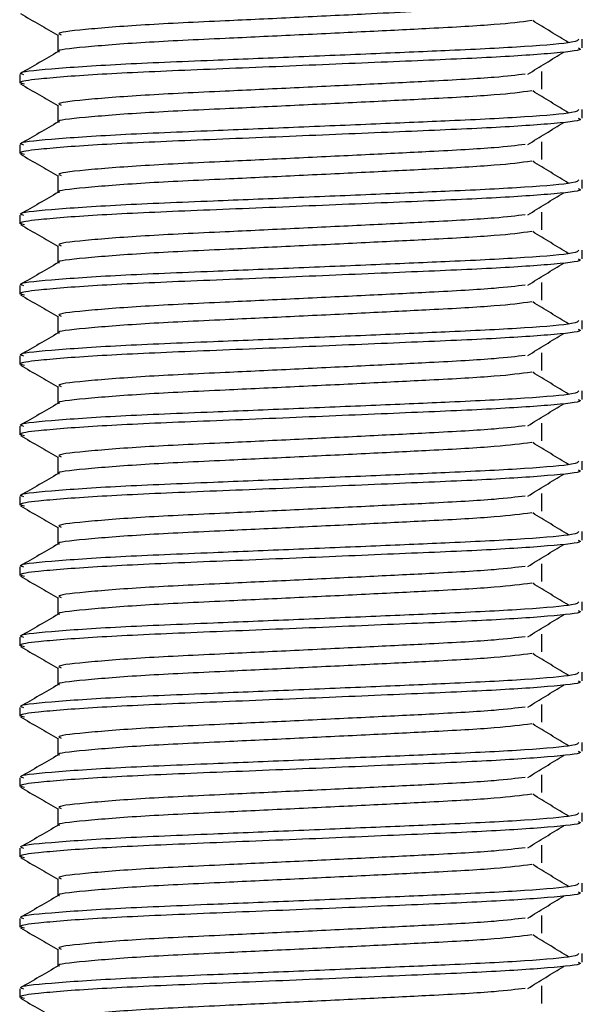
# Model space of a CAD drawing. Header units: millimetres. Extents: x 0 to 420, y 0 to 297.
# Tile 52 of 60: x 306.691 to 307.491, y 197.57 to 198.97. Entities that reach past the tile are written whole.
import ezdxf

# ---------------------------------------------------------------- set-up
doc = ezdxf.new("R2010")
doc.units = ezdxf.units.MM

msp = doc.modelspace()

# ---------------------------------------------------------------- linework, layer by layer
at = {"color": 7, "linetype": 'Continuous', "lineweight": 25}
for p, q in [((306.74478, 198.9482), (306.74478, 198.92372)), ((307.49066, 198.92937), (307.49066, 198.94185)), ((306.69066, 198.89184), (306.69066, 198.87935)), ((307.43308, 198.87097), (307.43308, 198.89597)), ((306.74478, 198.8482), (306.74478, 198.82372)), ((307.49066, 198.82937), (307.49066, 198.84185)), ((306.69066, 198.79184), (306.69066, 198.77935)), ((307.43308, 198.77097), (307.43308, 198.79597)), ((306.74478, 198.7482), (306.74478, 198.72372)), ((307.49066, 198.72937), (307.49066, 198.74185)), ((306.69066, 198.69184), (306.69066, 198.67935)), ((307.43308, 198.67097), (307.43308, 198.69597)), ((306.74478, 198.6482), (306.74478, 198.62372)), ((307.49066, 198.62937), (307.49066, 198.64185)), ((306.69066, 198.59184), (306.69066, 198.57935)), ((307.43308, 198.57097), (307.43308, 198.59597)), ((306.74478, 198.5482), (306.74478, 198.52372)), ((307.49066, 198.52937), (307.49066, 198.54185)), ((307.43308, 198.47097), (307.43308, 198.49597)), ((306.69066, 198.49184), (306.69066, 198.47935)), ((306.74478, 198.4482), (306.74478, 198.42372)), ((307.49066, 198.42937), (307.49066, 198.44185)), ((307.43308, 198.37097), (307.43308, 198.39597)), ((306.69066, 198.39184), (306.69066, 198.37935)), ((306.74478, 198.3482), (306.74478, 198.32372)), ((307.49066, 198.32937), (307.49066, 198.34185)), ((306.69066, 198.29184), (306.69066, 198.27935)), ((307.43308, 198.27097), (307.43308, 198.29597)), ((306.74478, 198.2482), (306.74478, 198.22372)), ((307.49066, 198.22937), (307.49066, 198.24185)), ((306.69066, 198.19184), (306.69066, 198.17935)), ((307.43308, 198.17097), (307.43308, 198.19597)), ((306.74478, 198.1482), (306.74478, 198.12372)), ((307.49066, 198.12937), (307.49066, 198.14185)), ((306.69066, 198.09184), (306.69066, 198.07935)), ((307.43308, 198.07097), (307.43308, 198.09597)), ((306.74478, 198.0482), (306.74478, 198.02372)), ((307.49066, 198.02937), (307.49066, 198.04185)), ((306.69066, 197.99184), (306.69066, 197.97935)), ((307.43308, 197.97097), (307.43308, 197.99597)), ((306.74478, 197.9482), (306.74478, 197.92372)), ((307.49066, 197.92937), (307.49066, 197.94185)), ((306.69066, 197.89184), (306.69066, 197.87935)), ((307.43308, 197.87097), (307.43308, 197.89597)), ((306.74478, 197.8482), (306.74478, 197.82372)), ((307.49066, 197.82937), (307.49066, 197.84185)), ((307.43308, 197.77097), (307.43308, 197.79597)), ((306.69066, 197.79184), (306.69066, 197.77935)), ((306.74478, 197.7482), (306.74478, 197.72372)), ((307.49066, 197.72937), (307.49066, 197.74185)), ((307.43308, 197.67097), (307.43308, 197.69597)), ((306.69066, 197.69184), (306.69066, 197.67935)), ((306.74478, 197.6482), (306.74478, 197.62372)), ((307.49066, 197.62937), (307.49066, 197.64185)), ((306.69066, 197.59184), (306.69066, 197.57935)), ((307.43308, 197.57097), (307.43308, 197.59597))]:
    msp.add_line(p, q, dxfattribs=at)
for points, knots in [([(306.69161, 198.97836), (306.70065, 198.97313), (306.71838, 198.96287), (306.7361, 198.95261), (306.74478, 198.94758)], [0, 0, 0, 0, 0.5102373, 1, 1, 1, 1]), ([(307.41865, 198.96826), (307.40346, 198.96632), (307.37237, 198.96234), (307.28313, 198.95741), (307.18314, 198.95249), (307.0819, 198.94756), (306.97167, 198.94236), (306.86116, 198.93726), (306.78032, 198.93055), (306.74195, 198.92647), (306.74688, 198.92434), (306.74717, 198.92422)], [0, 0, 0, 0, 0.12494928, 0.25582918, 0.3601144, 0.46718207, 0.57250713, 0.70951956, 0.8521762, 0.99135341, 1, 1, 1, 1]), ([(307.2474, 198.9807), (307.22617, 198.97964), (307.17444, 198.97705), (307.08166, 198.97255), (306.97171, 198.96736), (306.86138, 198.96226), (306.77935, 198.95555), (306.74102, 198.95111), (306.74808, 198.94861), (306.74946, 198.94812)], [0, 0, 0, 0, 0.1007343, 0.2454649, 0.3878399, 0.5730489, 0.7658875, 0.9540228, 1, 1, 1, 1]), ([(307.47124, 198.93693), (307.46274, 198.94215), (307.44573, 198.95259), (307.42868, 198.96302), (307.42016, 198.96824)], [0, 0, 0, 0, 0.50001003, 1, 1, 1, 1]), ([(307.48587, 198.94185), (307.4848, 198.94043), (307.48227, 198.9371), (307.41569, 198.9312), (307.31404, 198.92616), (307.19742, 198.92124), (307.08059, 198.91631), (306.95297, 198.91111), (306.82555, 198.90601), (306.73059, 198.8993), (306.68627, 198.89485), (306.6945, 198.89234), (306.69615, 198.89184)], [0, 0, 0, 0, 0.0884831, 0.2078733, 0.3229232, 0.4145941, 0.508708, 0.6012919, 0.7217331, 0.8471304, 0.9694726, 1, 1, 1, 1]), ([(307.48476, 198.92937), (307.48634, 198.92874), (307.49263, 198.92624), (307.44756, 198.92124), (307.35494, 198.91527), (307.22344, 198.9099), (307.07276, 198.90341), (306.92155, 198.89752), (306.79214, 198.89163), (306.71753, 198.88547), (306.68683, 198.88136), (306.69475, 198.87908), (306.69759, 198.87826)], [0, 0, 0, 0, 0.03926664, 0.15622844, 0.27180144, 0.38453008, 0.50182349, 0.62160097, 0.74094547, 0.86376393, 0.95109714, 1, 1, 1, 1]), ([(306.74567, 198.92423), (306.73663, 198.919), (306.71854, 198.90853), (306.70046, 198.89807), (306.69141, 198.89283)], [0, 0, 0, 0, 0.4999318, 1, 1, 1, 1]), ([(307.41325, 198.89225), (307.42175, 198.89747), (307.43876, 198.90791), (307.45581, 198.91835), (307.46433, 198.92357)], [0, 0, 0, 0, 0.4999887, 1, 1, 1, 1]), ([(307.40939, 198.89227), (307.39666, 198.89067), (307.36777, 198.88703), (307.28295, 198.88241), (307.18318, 198.87749), (307.0819, 198.87256), (306.97162, 198.86736), (306.86141, 198.86226), (306.77934, 198.85555), (306.74102, 198.85111), (306.74808, 198.84861), (306.74946, 198.84812)], [0, 0, 0, 0, 0.1028652, 0.233268, 0.3371731, 0.4438505, 0.5487917, 0.6853047, 0.8274414, 0.9661113, 1, 1, 1, 1]), ([(306.69161, 198.87836), (306.70065, 198.87313), (306.71838, 198.86287), (306.7361, 198.85261), (306.74478, 198.84758)], [0, 0, 0, 0, 0.5102373, 1, 1, 1, 1]), ([(307.41865, 198.86826), (307.40346, 198.86632), (307.37237, 198.86234), (307.28313, 198.85741), (307.18314, 198.85249), (307.0819, 198.84756), (306.97167, 198.84236), (306.86116, 198.83726), (306.78032, 198.83055), (306.74195, 198.82647), (306.74688, 198.82434), (306.74717, 198.82422)], [0, 0, 0, 0, 0.1249493, 0.2558292, 0.3601144, 0.4671821, 0.5725071, 0.7095196, 0.8521762, 0.9913534, 1, 1, 1, 1]), ([(307.47124, 198.83693), (307.46274, 198.84215), (307.44573, 198.85259), (307.42868, 198.86302), (307.42016, 198.86824)], [0, 0, 0, 0, 0.50001003, 1, 1, 1, 1]), ([(307.48587, 198.84185), (307.4848, 198.84043), (307.48227, 198.8371), (307.41569, 198.8312), (307.31404, 198.82616), (307.19742, 198.82124), (307.08059, 198.81631), (306.95297, 198.81111), (306.82555, 198.80601), (306.73059, 198.7993), (306.68627, 198.79485), (306.6945, 198.79234), (306.69615, 198.79184)], [0, 0, 0, 0, 0.0884831, 0.2078733, 0.3229232, 0.4145941, 0.508708, 0.6012919, 0.7217331, 0.8471304, 0.9694726, 1, 1, 1, 1]), ([(307.48476, 198.82937), (307.48634, 198.82874), (307.49263, 198.82624), (307.44756, 198.82124), (307.35494, 198.81527), (307.22344, 198.8099), (307.07276, 198.80341), (306.92155, 198.79752), (306.79214, 198.79163), (306.71753, 198.78547), (306.68683, 198.78136), (306.69475, 198.77908), (306.69759, 198.77826)], [0, 0, 0, 0, 0.0392666, 0.1562284, 0.2718014, 0.3845301, 0.5018235, 0.621601, 0.7409455, 0.8637639, 0.9510971, 1, 1, 1, 1]), ([(306.74567, 198.82423), (306.73663, 198.819), (306.71854, 198.80853), (306.70046, 198.79807), (306.69141, 198.79283)], [0, 0, 0, 0, 0.49993182, 1, 1, 1, 1]), ([(307.41325, 198.79225), (307.42175, 198.79747), (307.43876, 198.80791), (307.45581, 198.81835), (307.46433, 198.82357)], [0, 0, 0, 0, 0.4999887, 1, 1, 1, 1]), ([(307.40939, 198.79227), (307.39666, 198.79067), (307.36777, 198.78703), (307.28295, 198.78241), (307.18318, 198.77749), (307.0819, 198.77256), (306.97162, 198.76736), (306.86141, 198.76226), (306.77934, 198.75555), (306.74102, 198.75111), (306.74808, 198.74861), (306.74946, 198.74812)], [0, 0, 0, 0, 0.1028652, 0.233268, 0.3371731, 0.4438505, 0.5487917, 0.6853047, 0.8274414, 0.9661113, 1, 1, 1, 1]), ([(306.69161, 198.77836), (306.70065, 198.77313), (306.71838, 198.76287), (306.7361, 198.75261), (306.74478, 198.74758)], [0, 0, 0, 0, 0.5102373, 1, 1, 1, 1]), ([(307.41865, 198.76826), (307.40346, 198.76632), (307.37237, 198.76234), (307.28313, 198.75741), (307.18314, 198.75249), (307.0819, 198.74756), (306.97167, 198.74236), (306.86116, 198.73726), (306.78032, 198.73055), (306.74195, 198.72647), (306.74688, 198.72434), (306.74717, 198.72422)], [0, 0, 0, 0, 0.1249493, 0.2558292, 0.3601144, 0.4671821, 0.5725071, 0.7095196, 0.8521762, 0.9913534, 1, 1, 1, 1]), ([(307.47124, 198.73693), (307.46274, 198.74215), (307.44573, 198.75259), (307.42868, 198.76302), (307.42016, 198.76824)], [0, 0, 0, 0, 0.50001, 1, 1, 1, 1]), ([(307.48587, 198.74185), (307.4848, 198.74043), (307.48227, 198.7371), (307.41569, 198.7312), (307.31404, 198.72616), (307.19742, 198.72124), (307.08059, 198.71631), (306.95297, 198.71111), (306.82555, 198.70601), (306.73059, 198.6993), (306.68627, 198.69485), (306.6945, 198.69234), (306.69615, 198.69184)], [0, 0, 0, 0, 0.0884831, 0.2078733, 0.3229232, 0.4145941, 0.508708, 0.6012919, 0.7217331, 0.8471304, 0.9694726, 1, 1, 1, 1]), ([(306.74567, 198.72423), (306.73663, 198.719), (306.71854, 198.70853), (306.70046, 198.69807), (306.69141, 198.69283)], [0, 0, 0, 0, 0.4999318, 1, 1, 1, 1]), ([(307.48476, 198.72937), (307.48634, 198.72874), (307.49263, 198.72624), (307.44756, 198.72124), (307.35494, 198.71527), (307.22344, 198.7099), (307.07276, 198.70341), (306.92155, 198.69752), (306.79214, 198.69163), (306.71753, 198.68547), (306.68683, 198.68136), (306.69475, 198.67908), (306.69759, 198.67826)], [0, 0, 0, 0, 0.0392666, 0.1562284, 0.2718014, 0.3845301, 0.5018235, 0.621601, 0.7409455, 0.8637639, 0.9510971, 1, 1, 1, 1]), ([(307.41325, 198.69225), (307.42175, 198.69747), (307.43876, 198.70791), (307.45581, 198.71835), (307.46433, 198.72357)], [0, 0, 0, 0, 0.4999887, 1, 1, 1, 1]), ([(307.40939, 198.69227), (307.39666, 198.69067), (307.36777, 198.68703), (307.28295, 198.68241), (307.18318, 198.67749), (307.0819, 198.67256), (306.97162, 198.66736), (306.86141, 198.66226), (306.77934, 198.65555), (306.74102, 198.65111), (306.74808, 198.64861), (306.74946, 198.64812)], [0, 0, 0, 0, 0.1028652, 0.233268, 0.3371731, 0.4438505, 0.5487917, 0.6853047, 0.8274414, 0.9661113, 1, 1, 1, 1]), ([(306.69161, 198.67836), (306.70065, 198.67313), (306.71838, 198.66287), (306.7361, 198.65261), (306.74478, 198.64758)], [0, 0, 0, 0, 0.5102373, 1, 1, 1, 1]), ([(307.41865, 198.66826), (307.40346, 198.66632), (307.37237, 198.66234), (307.28313, 198.65741), (307.18314, 198.65249), (307.0819, 198.64756), (306.97167, 198.64236), (306.86116, 198.63726), (306.78032, 198.63055), (306.74195, 198.62647), (306.74688, 198.62434), (306.74717, 198.62422)], [0, 0, 0, 0, 0.1249493, 0.2558292, 0.3601144, 0.4671821, 0.5725071, 0.7095196, 0.8521762, 0.9913534, 1, 1, 1, 1]), ([(307.47124, 198.63693), (307.46274, 198.64215), (307.44573, 198.65259), (307.42868, 198.66302), (307.42016, 198.66824)], [0, 0, 0, 0, 0.50001, 1, 1, 1, 1]), ([(307.48587, 198.64185), (307.4848, 198.64043), (307.48227, 198.6371), (307.41569, 198.6312), (307.31404, 198.62616), (307.19742, 198.62124), (307.08059, 198.61631), (306.95297, 198.61111), (306.82555, 198.60601), (306.73059, 198.5993), (306.68627, 198.59485), (306.6945, 198.59234), (306.69615, 198.59184)], [0, 0, 0, 0, 0.0884831, 0.2078733, 0.3229232, 0.4145941, 0.508708, 0.6012919, 0.7217331, 0.8471304, 0.9694726, 1, 1, 1, 1]), ([(306.74567, 198.62423), (306.73663, 198.619), (306.71854, 198.60853), (306.70046, 198.59807), (306.69141, 198.59283)], [0, 0, 0, 0, 0.4999318, 1, 1, 1, 1]), ([(307.48476, 198.62937), (307.48634, 198.62874), (307.49263, 198.62624), (307.44756, 198.62124), (307.35494, 198.61527), (307.22344, 198.6099), (307.07276, 198.60341), (306.92155, 198.59752), (306.79214, 198.59163), (306.71753, 198.58547), (306.68683, 198.58136), (306.69475, 198.57908), (306.69759, 198.57826)], [0, 0, 0, 0, 0.0392666, 0.1562284, 0.2718014, 0.3845301, 0.5018235, 0.621601, 0.7409455, 0.8637639, 0.9510971, 1, 1, 1, 1]), ([(307.41325, 198.59225), (307.42175, 198.59747), (307.43876, 198.60791), (307.45581, 198.61835), (307.46433, 198.62357)], [0, 0, 0, 0, 0.4999887, 1, 1, 1, 1]), ([(307.40939, 198.59227), (307.39666, 198.59067), (307.36777, 198.58703), (307.28295, 198.58241), (307.18318, 198.57749), (307.0819, 198.57256), (306.97162, 198.56736), (306.86141, 198.56226), (306.77934, 198.55555), (306.74102, 198.55111), (306.74808, 198.54861), (306.74946, 198.54812)], [0, 0, 0, 0, 0.1028652, 0.233268, 0.3371731, 0.4438505, 0.5487917, 0.6853047, 0.8274414, 0.9661113, 1, 1, 1, 1]), ([(306.69161, 198.57836), (306.70065, 198.57313), (306.71838, 198.56287), (306.7361, 198.55261), (306.74478, 198.54758)], [0, 0, 0, 0, 0.5102373, 1, 1, 1, 1]), ([(307.41865, 198.56826), (307.40346, 198.56632), (307.37237, 198.56234), (307.28313, 198.55741), (307.18314, 198.55249), (307.0819, 198.54756), (306.97167, 198.54236), (306.86116, 198.53726), (306.78032, 198.53055), (306.74195, 198.52647), (306.74688, 198.52434), (306.74717, 198.52422)], [0, 0, 0, 0, 0.1249493, 0.2558292, 0.3601144, 0.4671821, 0.5725071, 0.7095196, 0.8521762, 0.9913534, 1, 1, 1, 1]), ([(307.47124, 198.53693), (307.46274, 198.54215), (307.44573, 198.55259), (307.42868, 198.56302), (307.42016, 198.56824)], [0, 0, 0, 0, 0.50001, 1, 1, 1, 1]), ([(307.48587, 198.54185), (307.4848, 198.54043), (307.48227, 198.5371), (307.41569, 198.5312), (307.31404, 198.52616), (307.19742, 198.52124), (307.08059, 198.51631), (306.95297, 198.51111), (306.82555, 198.50601), (306.73059, 198.4993), (306.68627, 198.49485), (306.6945, 198.49234), (306.69615, 198.49184)], [0, 0, 0, 0, 0.0884831, 0.2078733, 0.3229232, 0.4145941, 0.508708, 0.6012919, 0.7217331, 0.8471304, 0.9694726, 1, 1, 1, 1]), ([(306.74567, 198.52423), (306.73663, 198.519), (306.71854, 198.50853), (306.70046, 198.49807), (306.69141, 198.49283)], [0, 0, 0, 0, 0.4999318, 1, 1, 1, 1]), ([(307.48476, 198.52937), (307.48634, 198.52874), (307.49263, 198.52624), (307.44756, 198.52124), (307.35494, 198.51527), (307.22344, 198.5099), (307.07276, 198.50341), (306.92155, 198.49752), (306.79214, 198.49163), (306.71753, 198.48547), (306.68683, 198.48136), (306.69475, 198.47908), (306.69759, 198.47826)], [0, 0, 0, 0, 0.0392666, 0.1562284, 0.2718014, 0.3845301, 0.5018235, 0.621601, 0.7409455, 0.8637639, 0.9510971, 1, 1, 1, 1]), ([(307.41325, 198.49225), (307.42175, 198.49747), (307.43876, 198.50791), (307.45581, 198.51835), (307.46433, 198.52357)], [0, 0, 0, 0, 0.4999887, 1, 1, 1, 1]), ([(307.40939, 198.49227), (307.39666, 198.49067), (307.36777, 198.48703), (307.28295, 198.48241), (307.18318, 198.47749), (307.0819, 198.47256), (306.97162, 198.46736), (306.86141, 198.46226), (306.77934, 198.45555), (306.74102, 198.45111), (306.74808, 198.44861), (306.74946, 198.44812)], [0, 0, 0, 0, 0.1028652, 0.233268, 0.3371731, 0.4438505, 0.5487917, 0.6853047, 0.8274414, 0.9661113, 1, 1, 1, 1]), ([(306.69161, 198.47836), (306.70065, 198.47313), (306.71838, 198.46287), (306.7361, 198.45261), (306.74478, 198.44758)], [0, 0, 0, 0, 0.5102373, 1, 1, 1, 1]), ([(307.41865, 198.46826), (307.40346, 198.46632), (307.37237, 198.46234), (307.28313, 198.45741), (307.18314, 198.45249), (307.0819, 198.44756), (306.97167, 198.44236), (306.86116, 198.43726), (306.78032, 198.43055), (306.74195, 198.42647), (306.74688, 198.42434), (306.74717, 198.42422)], [0, 0, 0, 0, 0.1249493, 0.2558292, 0.3601144, 0.4671821, 0.5725071, 0.7095196, 0.8521762, 0.9913534, 1, 1, 1, 1]), ([(307.47124, 198.43693), (307.46274, 198.44215), (307.44573, 198.45259), (307.42868, 198.46302), (307.42016, 198.46824)], [0, 0, 0, 0, 0.50001, 1, 1, 1, 1]), ([(307.48587, 198.44185), (307.4848, 198.44043), (307.48227, 198.4371), (307.41569, 198.4312), (307.31404, 198.42616), (307.19742, 198.42124), (307.08059, 198.41631), (306.95297, 198.41111), (306.82555, 198.40601), (306.73059, 198.3993), (306.68627, 198.39485), (306.6945, 198.39234), (306.69615, 198.39184)], [0, 0, 0, 0, 0.0884831, 0.2078733, 0.3229232, 0.4145941, 0.508708, 0.6012919, 0.7217331, 0.8471304, 0.9694726, 1, 1, 1, 1]), ([(306.74567, 198.42423), (306.73663, 198.419), (306.71854, 198.40853), (306.70046, 198.39807), (306.69141, 198.39283)], [0, 0, 0, 0, 0.4999318, 1, 1, 1, 1]), ([(307.48476, 198.42937), (307.48634, 198.42874), (307.49263, 198.42624), (307.44756, 198.42124), (307.35494, 198.41527), (307.22344, 198.4099), (307.07276, 198.40341), (306.92155, 198.39752), (306.79214, 198.39163), (306.71753, 198.38547), (306.68683, 198.38136), (306.69475, 198.37908), (306.69759, 198.37826)], [0, 0, 0, 0, 0.0392666, 0.1562284, 0.2718014, 0.3845301, 0.5018235, 0.621601, 0.7409455, 0.8637639, 0.9510971, 1, 1, 1, 1]), ([(307.41325, 198.39225), (307.42175, 198.39747), (307.43876, 198.40791), (307.45581, 198.41835), (307.46433, 198.42357)], [0, 0, 0, 0, 0.49998865, 1, 1, 1, 1]), ([(307.40939, 198.39227), (307.39666, 198.39067), (307.36777, 198.38703), (307.28295, 198.38241), (307.18318, 198.37749), (307.0819, 198.37256), (306.97162, 198.36736), (306.86141, 198.36226), (306.77934, 198.35555), (306.74102, 198.35111), (306.74808, 198.34861), (306.74946, 198.34812)], [0, 0, 0, 0, 0.1028652, 0.233268, 0.3371731, 0.4438505, 0.5487917, 0.6853047, 0.8274414, 0.9661113, 1, 1, 1, 1]), ([(306.69161, 198.37836), (306.70065, 198.37313), (306.71838, 198.36287), (306.7361, 198.35261), (306.74478, 198.34758)], [0, 0, 0, 0, 0.5102373, 1, 1, 1, 1]), ([(307.41865, 198.36826), (307.40346, 198.36632), (307.37237, 198.36234), (307.28313, 198.35741), (307.18314, 198.35249), (307.0819, 198.34756), (306.97167, 198.34236), (306.86116, 198.33726), (306.78032, 198.33055), (306.74195, 198.32647), (306.74688, 198.32434), (306.74717, 198.32422)], [0, 0, 0, 0, 0.12494928, 0.25582918, 0.3601144, 0.46718207, 0.57250713, 0.70951956, 0.8521762, 0.99135341, 1, 1, 1, 1]), ([(307.47124, 198.33693), (307.46274, 198.34215), (307.44573, 198.35259), (307.42868, 198.36302), (307.42016, 198.36824)], [0, 0, 0, 0, 0.50001, 1, 1, 1, 1]), ([(307.48587, 198.34185), (307.4848, 198.34043), (307.48227, 198.3371), (307.41569, 198.3312), (307.31404, 198.32616), (307.19742, 198.32124), (307.08059, 198.31631), (306.95297, 198.31111), (306.82555, 198.30601), (306.73059, 198.2993), (306.68627, 198.29485), (306.6945, 198.29234), (306.69615, 198.29184)], [0, 0, 0, 0, 0.0884831, 0.2078733, 0.3229232, 0.4145941, 0.508708, 0.6012919, 0.7217331, 0.8471304, 0.9694726, 1, 1, 1, 1]), ([(306.74567, 198.32423), (306.73663, 198.319), (306.71854, 198.30853), (306.70046, 198.29807), (306.69141, 198.29283)], [0, 0, 0, 0, 0.4999318, 1, 1, 1, 1]), ([(307.48476, 198.32937), (307.48634, 198.32874), (307.49263, 198.32624), (307.44756, 198.32124), (307.35494, 198.31527), (307.22344, 198.3099), (307.07276, 198.30341), (306.92155, 198.29752), (306.79214, 198.29163), (306.71753, 198.28547), (306.68683, 198.28136), (306.69475, 198.27908), (306.69759, 198.27826)], [0, 0, 0, 0, 0.0392666, 0.1562284, 0.2718014, 0.3845301, 0.5018235, 0.621601, 0.7409455, 0.8637639, 0.9510971, 1, 1, 1, 1]), ([(307.41325, 198.29225), (307.42175, 198.29747), (307.43876, 198.30791), (307.45581, 198.31835), (307.46433, 198.32357)], [0, 0, 0, 0, 0.4999887, 1, 1, 1, 1]), ([(307.40939, 198.29227), (307.39666, 198.29067), (307.36777, 198.28703), (307.28295, 198.28241), (307.18318, 198.27749), (307.0819, 198.27256), (306.97162, 198.26736), (306.86141, 198.26226), (306.77934, 198.25555), (306.74102, 198.25111), (306.74808, 198.24861), (306.74946, 198.24812)], [0, 0, 0, 0, 0.1028652, 0.233268, 0.3371731, 0.4438505, 0.5487917, 0.6853047, 0.8274414, 0.9661113, 1, 1, 1, 1]), ([(306.69161, 198.27836), (306.70065, 198.27313), (306.71838, 198.26287), (306.7361, 198.25261), (306.74478, 198.24758)], [0, 0, 0, 0, 0.5102373, 1, 1, 1, 1]), ([(307.41865, 198.26826), (307.40346, 198.26632), (307.37237, 198.26234), (307.28313, 198.25741), (307.18314, 198.25249), (307.0819, 198.24756), (306.97167, 198.24236), (306.86116, 198.23726), (306.78032, 198.23055), (306.74195, 198.22647), (306.74688, 198.22434), (306.74717, 198.22422)], [0, 0, 0, 0, 0.12494928, 0.25582918, 0.3601144, 0.46718207, 0.57250713, 0.70951956, 0.8521762, 0.99135341, 1, 1, 1, 1]), ([(307.47124, 198.23693), (307.46274, 198.24215), (307.44573, 198.25259), (307.42868, 198.26302), (307.42016, 198.26824)], [0, 0, 0, 0, 0.50001, 1, 1, 1, 1]), ([(307.48587, 198.24185), (307.4848, 198.24043), (307.48227, 198.2371), (307.41569, 198.2312), (307.31404, 198.22616), (307.19742, 198.22124), (307.08059, 198.21631), (306.95297, 198.21111), (306.82555, 198.20601), (306.73059, 198.1993), (306.68627, 198.19485), (306.6945, 198.19234), (306.69615, 198.19184)], [0, 0, 0, 0, 0.0884831, 0.2078733, 0.3229232, 0.4145941, 0.508708, 0.6012919, 0.7217331, 0.8471304, 0.9694726, 1, 1, 1, 1]), ([(307.48476, 198.22937), (307.48634, 198.22874), (307.49263, 198.22624), (307.44756, 198.22124), (307.35494, 198.21527), (307.22344, 198.2099), (307.07276, 198.20341), (306.92155, 198.19752), (306.79214, 198.19163), (306.71753, 198.18547), (306.68683, 198.18136), (306.69475, 198.17908), (306.69759, 198.17826)], [0, 0, 0, 0, 0.0392666, 0.1562284, 0.2718014, 0.3845301, 0.5018235, 0.621601, 0.7409455, 0.8637639, 0.9510971, 1, 1, 1, 1]), ([(306.74567, 198.22423), (306.73663, 198.219), (306.71854, 198.20853), (306.70046, 198.19807), (306.69141, 198.19283)], [0, 0, 0, 0, 0.4999318, 1, 1, 1, 1]), ([(307.41325, 198.19225), (307.42175, 198.19747), (307.43876, 198.20791), (307.45581, 198.21835), (307.46433, 198.22357)], [0, 0, 0, 0, 0.4999887, 1, 1, 1, 1]), ([(307.40939, 198.19227), (307.39666, 198.19067), (307.36777, 198.18703), (307.28295, 198.18241), (307.18318, 198.17749), (307.0819, 198.17256), (306.97162, 198.16736), (306.86141, 198.16226), (306.77934, 198.15555), (306.74102, 198.15111), (306.74808, 198.14861), (306.74946, 198.14812)], [0, 0, 0, 0, 0.1028652, 0.233268, 0.3371731, 0.4438505, 0.5487917, 0.6853047, 0.8274414, 0.9661113, 1, 1, 1, 1]), ([(306.69161, 198.17836), (306.70065, 198.17313), (306.71838, 198.16287), (306.7361, 198.15261), (306.74478, 198.14758)], [0, 0, 0, 0, 0.5102373, 1, 1, 1, 1]), ([(307.41865, 198.16826), (307.40346, 198.16632), (307.37237, 198.16234), (307.28313, 198.15741), (307.18314, 198.15249), (307.0819, 198.14756), (306.97167, 198.14236), (306.86116, 198.13726), (306.78032, 198.13055), (306.74195, 198.12647), (306.74688, 198.12434), (306.74717, 198.12422)], [0, 0, 0, 0, 0.1249493, 0.2558292, 0.3601144, 0.4671821, 0.5725071, 0.7095196, 0.8521762, 0.9913534, 1, 1, 1, 1]), ([(307.47124, 198.13693), (307.46274, 198.14215), (307.44573, 198.15259), (307.42868, 198.16302), (307.42016, 198.16824)], [0, 0, 0, 0, 0.50001, 1, 1, 1, 1]), ([(307.48587, 198.14185), (307.4848, 198.14043), (307.48227, 198.1371), (307.41569, 198.1312), (307.31404, 198.12616), (307.19742, 198.12124), (307.08059, 198.11631), (306.95297, 198.11111), (306.82555, 198.10601), (306.73059, 198.0993), (306.68627, 198.09485), (306.6945, 198.09234), (306.69615, 198.09184)], [0, 0, 0, 0, 0.0884831, 0.2078733, 0.3229232, 0.4145941, 0.508708, 0.6012919, 0.7217331, 0.8471304, 0.9694726, 1, 1, 1, 1]), ([(307.48476, 198.12937), (307.48634, 198.12874), (307.49263, 198.12624), (307.44756, 198.12124), (307.35494, 198.11527), (307.22344, 198.1099), (307.07276, 198.10341), (306.92155, 198.09752), (306.79214, 198.09163), (306.71753, 198.08547), (306.68683, 198.08136), (306.69475, 198.07908), (306.69759, 198.07826)], [0, 0, 0, 0, 0.03926664, 0.15622844, 0.27180144, 0.38453008, 0.50182349, 0.62160097, 0.74094547, 0.86376393, 0.95109714, 1, 1, 1, 1]), ([(306.74567, 198.12423), (306.73663, 198.119), (306.71854, 198.10853), (306.70046, 198.09807), (306.69141, 198.09283)], [0, 0, 0, 0, 0.4999318, 1, 1, 1, 1]), ([(307.41325, 198.09225), (307.42175, 198.09747), (307.43876, 198.10791), (307.45581, 198.11835), (307.46433, 198.12357)], [0, 0, 0, 0, 0.4999887, 1, 1, 1, 1]), ([(307.40939, 198.09227), (307.39666, 198.09067), (307.36777, 198.08703), (307.28295, 198.08241), (307.18318, 198.07749), (307.0819, 198.07256), (306.97162, 198.06736), (306.86141, 198.06226), (306.77934, 198.05555), (306.74102, 198.05111), (306.74808, 198.04861), (306.74946, 198.04812)], [0, 0, 0, 0, 0.1028652, 0.233268, 0.3371731, 0.4438505, 0.5487917, 0.6853047, 0.8274414, 0.9661113, 1, 1, 1, 1]), ([(306.69161, 198.07836), (306.70065, 198.07313), (306.71838, 198.06287), (306.7361, 198.05261), (306.74478, 198.04758)], [0, 0, 0, 0, 0.5102373, 1, 1, 1, 1]), ([(307.41865, 198.06826), (307.40346, 198.06632), (307.37237, 198.06234), (307.28313, 198.05741), (307.18314, 198.05249), (307.0819, 198.04756), (306.97167, 198.04236), (306.86116, 198.03726), (306.78032, 198.03055), (306.74195, 198.02647), (306.74688, 198.02434), (306.74717, 198.02422)], [0, 0, 0, 0, 0.1249493, 0.2558292, 0.3601144, 0.4671821, 0.5725071, 0.7095196, 0.8521762, 0.9913534, 1, 1, 1, 1]), ([(307.47124, 198.03693), (307.46274, 198.04215), (307.44573, 198.05259), (307.42868, 198.06302), (307.42016, 198.06824)], [0, 0, 0, 0, 0.50001, 1, 1, 1, 1]), ([(307.48587, 198.04185), (307.4848, 198.04043), (307.48227, 198.0371), (307.41569, 198.0312), (307.31404, 198.02616), (307.19742, 198.02124), (307.08059, 198.01631), (306.95297, 198.01111), (306.82555, 198.00601), (306.73059, 197.9993), (306.68627, 197.99485), (306.6945, 197.99234), (306.69615, 197.99184)], [0, 0, 0, 0, 0.0884831, 0.2078733, 0.3229232, 0.4145941, 0.508708, 0.6012919, 0.7217331, 0.8471304, 0.9694726, 1, 1, 1, 1]), ([(306.74567, 198.02423), (306.73663, 198.019), (306.71854, 198.00853), (306.70046, 197.99807), (306.69141, 197.99283)], [0, 0, 0, 0, 0.4999318, 1, 1, 1, 1]), ([(307.48476, 198.02937), (307.48634, 198.02874), (307.49263, 198.02624), (307.44756, 198.02124), (307.35494, 198.01527), (307.22344, 198.0099), (307.07276, 198.00341), (306.92155, 197.99752), (306.79214, 197.99163), (306.71753, 197.98547), (306.68683, 197.98136), (306.69475, 197.97908), (306.69759, 197.97826)], [0, 0, 0, 0, 0.03926664, 0.15622844, 0.27180144, 0.38453008, 0.50182349, 0.62160097, 0.74094547, 0.86376393, 0.95109714, 1, 1, 1, 1]), ([(307.41325, 197.99225), (307.42175, 197.99747), (307.43876, 198.00791), (307.45581, 198.01835), (307.46433, 198.02357)], [0, 0, 0, 0, 0.4999887, 1, 1, 1, 1]), ([(307.40939, 197.99227), (307.39666, 197.99067), (307.36777, 197.98703), (307.28295, 197.98241), (307.18318, 197.97749), (307.0819, 197.97256), (306.97162, 197.96736), (306.86141, 197.96226), (306.77934, 197.95555), (306.74102, 197.95111), (306.74808, 197.94861), (306.74946, 197.94812)], [0, 0, 0, 0, 0.1028652, 0.233268, 0.3371731, 0.4438505, 0.5487917, 0.6853047, 0.8274414, 0.9661113, 1, 1, 1, 1]), ([(306.69161, 197.97836), (306.70065, 197.97313), (306.71838, 197.96287), (306.7361, 197.95261), (306.74478, 197.94758)], [0, 0, 0, 0, 0.5102373, 1, 1, 1, 1]), ([(307.41865, 197.96826), (307.40346, 197.96632), (307.37237, 197.96234), (307.28313, 197.95741), (307.18314, 197.95249), (307.0819, 197.94756), (306.97167, 197.94236), (306.86116, 197.93726), (306.78032, 197.93055), (306.74195, 197.92647), (306.74688, 197.92434), (306.74717, 197.92422)], [0, 0, 0, 0, 0.1249493, 0.2558292, 0.3601144, 0.4671821, 0.5725071, 0.7095196, 0.8521762, 0.9913534, 1, 1, 1, 1]), ([(307.47124, 197.93693), (307.46274, 197.94215), (307.44573, 197.95259), (307.42868, 197.96302), (307.42016, 197.96824)], [0, 0, 0, 0, 0.50001, 1, 1, 1, 1]), ([(307.48587, 197.94185), (307.4848, 197.94043), (307.48227, 197.9371), (307.41569, 197.9312), (307.31404, 197.92616), (307.19742, 197.92124), (307.08059, 197.91631), (306.95297, 197.91111), (306.82555, 197.90601), (306.73059, 197.8993), (306.68627, 197.89485), (306.6945, 197.89234), (306.69615, 197.89184)], [0, 0, 0, 0, 0.0884831, 0.2078733, 0.3229232, 0.4145941, 0.508708, 0.6012919, 0.7217331, 0.8471304, 0.9694726, 1, 1, 1, 1]), ([(306.74567, 197.92423), (306.73663, 197.919), (306.71854, 197.90853), (306.70046, 197.89807), (306.69141, 197.89283)], [0, 0, 0, 0, 0.4999318, 1, 1, 1, 1]), ([(307.48476, 197.92937), (307.48634, 197.92874), (307.49263, 197.92624), (307.44756, 197.92124), (307.35494, 197.91527), (307.22344, 197.9099), (307.07276, 197.90341), (306.92155, 197.89752), (306.79214, 197.89163), (306.71753, 197.88547), (306.68683, 197.88136), (306.69475, 197.87908), (306.69759, 197.87826)], [0, 0, 0, 0, 0.03926664, 0.15622844, 0.27180144, 0.38453008, 0.50182349, 0.62160097, 0.74094547, 0.86376393, 0.95109714, 1, 1, 1, 1]), ([(307.41325, 197.89225), (307.42175, 197.89747), (307.43876, 197.90791), (307.45581, 197.91835), (307.46433, 197.92357)], [0, 0, 0, 0, 0.4999887, 1, 1, 1, 1]), ([(307.40939, 197.89227), (307.39666, 197.89067), (307.36777, 197.88703), (307.28295, 197.88241), (307.18318, 197.87749), (307.0819, 197.87256), (306.97162, 197.86736), (306.86141, 197.86226), (306.77934, 197.85555), (306.74102, 197.85111), (306.74808, 197.84861), (306.74946, 197.84812)], [0, 0, 0, 0, 0.1028652, 0.233268, 0.3371731, 0.4438505, 0.5487917, 0.6853047, 0.8274414, 0.9661113, 1, 1, 1, 1]), ([(306.69161, 197.87836), (306.70065, 197.87313), (306.71838, 197.86287), (306.7361, 197.85261), (306.74478, 197.84758)], [0, 0, 0, 0, 0.51023729, 1, 1, 1, 1]), ([(307.41865, 197.86826), (307.40346, 197.86632), (307.37237, 197.86234), (307.28313, 197.85741), (307.18314, 197.85249), (307.0819, 197.84756), (306.97167, 197.84236), (306.86116, 197.83726), (306.78032, 197.83055), (306.74195, 197.82647), (306.74688, 197.82434), (306.74717, 197.82422)], [0, 0, 0, 0, 0.1249493, 0.2558292, 0.3601144, 0.4671821, 0.5725071, 0.7095196, 0.8521762, 0.9913534, 1, 1, 1, 1]), ([(307.47124, 197.83693), (307.46274, 197.84215), (307.44573, 197.85259), (307.42868, 197.86302), (307.42016, 197.86824)], [0, 0, 0, 0, 0.50001, 1, 1, 1, 1]), ([(307.48587, 197.84185), (307.4848, 197.84043), (307.48227, 197.8371), (307.41569, 197.8312), (307.31404, 197.82616), (307.19742, 197.82124), (307.08059, 197.81631), (306.95297, 197.81111), (306.82555, 197.80601), (306.73059, 197.7993), (306.68627, 197.79485), (306.6945, 197.79234), (306.69615, 197.79184)], [0, 0, 0, 0, 0.0884831, 0.2078733, 0.3229232, 0.4145941, 0.508708, 0.6012919, 0.7217331, 0.8471304, 0.9694726, 1, 1, 1, 1]), ([(306.74567, 197.82423), (306.73663, 197.819), (306.71854, 197.80853), (306.70046, 197.79807), (306.69141, 197.79283)], [0, 0, 0, 0, 0.4999318, 1, 1, 1, 1]), ([(307.48476, 197.82937), (307.48634, 197.82874), (307.49263, 197.82624), (307.44756, 197.82124), (307.35494, 197.81527), (307.22344, 197.8099), (307.07276, 197.80341), (306.92155, 197.79752), (306.79214, 197.79163), (306.71753, 197.78547), (306.68683, 197.78136), (306.69475, 197.77908), (306.69759, 197.77826)], [0, 0, 0, 0, 0.0392666, 0.1562284, 0.2718014, 0.3845301, 0.5018235, 0.621601, 0.7409455, 0.8637639, 0.9510971, 1, 1, 1, 1]), ([(307.41325, 197.79225), (307.42175, 197.79747), (307.43876, 197.80791), (307.45581, 197.81835), (307.46433, 197.82357)], [0, 0, 0, 0, 0.4999887, 1, 1, 1, 1]), ([(307.40939, 197.79227), (307.39666, 197.79067), (307.36777, 197.78703), (307.28295, 197.78241), (307.18318, 197.77749), (307.0819, 197.77256), (306.97162, 197.76736), (306.86141, 197.76226), (306.77934, 197.75555), (306.74102, 197.75111), (306.74808, 197.74861), (306.74946, 197.74812)], [0, 0, 0, 0, 0.1028652, 0.233268, 0.3371731, 0.4438505, 0.5487917, 0.6853047, 0.8274414, 0.9661113, 1, 1, 1, 1]), ([(306.69161, 197.77836), (306.70065, 197.77313), (306.71838, 197.76287), (306.7361, 197.75261), (306.74478, 197.74758)], [0, 0, 0, 0, 0.5102373, 1, 1, 1, 1]), ([(307.41865, 197.76826), (307.40346, 197.76632), (307.37237, 197.76234), (307.28313, 197.75741), (307.18314, 197.75249), (307.0819, 197.74756), (306.97167, 197.74236), (306.86116, 197.73726), (306.78032, 197.73055), (306.74195, 197.72647), (306.74688, 197.72434), (306.74717, 197.72422)], [0, 0, 0, 0, 0.1249493, 0.2558292, 0.3601144, 0.4671821, 0.5725071, 0.7095196, 0.8521762, 0.9913534, 1, 1, 1, 1]), ([(307.47124, 197.73693), (307.46274, 197.74215), (307.44573, 197.75259), (307.42868, 197.76302), (307.42016, 197.76824)], [0, 0, 0, 0, 0.50001, 1, 1, 1, 1]), ([(307.48587, 197.74185), (307.4848, 197.74043), (307.48227, 197.7371), (307.41569, 197.7312), (307.31404, 197.72616), (307.19742, 197.72124), (307.08059, 197.71631), (306.95297, 197.71111), (306.82555, 197.70601), (306.73059, 197.6993), (306.68627, 197.69485), (306.6945, 197.69234), (306.69615, 197.69184)], [0, 0, 0, 0, 0.0884831, 0.2078733, 0.3229232, 0.4145941, 0.508708, 0.6012919, 0.7217331, 0.8471304, 0.9694726, 1, 1, 1, 1]), ([(306.74567, 197.72423), (306.73663, 197.719), (306.71854, 197.70853), (306.70046, 197.69807), (306.69141, 197.69283)], [0, 0, 0, 0, 0.4999318, 1, 1, 1, 1]), ([(307.48476, 197.72937), (307.48634, 197.72874), (307.49263, 197.72624), (307.44756, 197.72124), (307.35494, 197.71527), (307.22344, 197.7099), (307.07276, 197.70341), (306.92155, 197.69752), (306.79214, 197.69163), (306.71753, 197.68547), (306.68683, 197.68136), (306.69475, 197.67908), (306.69759, 197.67826)], [0, 0, 0, 0, 0.0392666, 0.1562284, 0.2718014, 0.3845301, 0.5018235, 0.621601, 0.7409455, 0.8637639, 0.9510971, 1, 1, 1, 1]), ([(307.41325, 197.69225), (307.42175, 197.69747), (307.43876, 197.70791), (307.45581, 197.71835), (307.46433, 197.72357)], [0, 0, 0, 0, 0.4999887, 1, 1, 1, 1]), ([(307.40939, 197.69227), (307.39666, 197.69067), (307.36777, 197.68703), (307.28295, 197.68241), (307.18318, 197.67749), (307.0819, 197.67256), (306.97162, 197.66736), (306.86141, 197.66226), (306.77934, 197.65555), (306.74102, 197.65111), (306.74808, 197.64861), (306.74946, 197.64812)], [0, 0, 0, 0, 0.1028652, 0.233268, 0.3371731, 0.4438505, 0.5487917, 0.6853047, 0.8274414, 0.9661113, 1, 1, 1, 1]), ([(306.69161, 197.67836), (306.70065, 197.67313), (306.71838, 197.66287), (306.7361, 197.65261), (306.74478, 197.64758)], [0, 0, 0, 0, 0.5102373, 1, 1, 1, 1]), ([(307.41865, 197.66826), (307.40346, 197.66632), (307.37237, 197.66234), (307.28313, 197.65741), (307.18314, 197.65249), (307.0819, 197.64756), (306.97167, 197.64236), (306.86116, 197.63726), (306.78032, 197.63055), (306.74195, 197.62647), (306.74688, 197.62434), (306.74717, 197.62422)], [0, 0, 0, 0, 0.1249493, 0.2558292, 0.3601144, 0.4671821, 0.5725071, 0.7095196, 0.8521762, 0.9913534, 1, 1, 1, 1]), ([(307.47124, 197.63693), (307.46274, 197.64215), (307.44573, 197.65259), (307.42868, 197.66302), (307.42016, 197.66824)], [0, 0, 0, 0, 0.50001, 1, 1, 1, 1]), ([(307.48587, 197.64185), (307.4848, 197.64043), (307.48227, 197.6371), (307.41569, 197.6312), (307.31404, 197.62616), (307.19742, 197.62124), (307.08059, 197.61631), (306.95297, 197.61111), (306.82555, 197.60601), (306.73059, 197.5993), (306.68627, 197.59485), (306.6945, 197.59234), (306.69615, 197.59184)], [0, 0, 0, 0, 0.0884831, 0.2078733, 0.3229232, 0.4145941, 0.508708, 0.6012919, 0.7217331, 0.8471304, 0.9694726, 1, 1, 1, 1]), ([(306.74567, 197.62423), (306.73663, 197.619), (306.71854, 197.60853), (306.70046, 197.59807), (306.69141, 197.59283)], [0, 0, 0, 0, 0.4999318, 1, 1, 1, 1]), ([(307.48476, 197.62937), (307.48634, 197.62874), (307.49263, 197.62624), (307.44756, 197.62124), (307.35494, 197.61527), (307.22344, 197.6099), (307.07276, 197.60341), (306.92155, 197.59752), (306.79214, 197.59163), (306.71753, 197.58547), (306.68683, 197.58136), (306.69475, 197.57908), (306.69759, 197.57826)], [0, 0, 0, 0, 0.0392666, 0.1562284, 0.2718014, 0.3845301, 0.5018235, 0.621601, 0.7409455, 0.8637639, 0.9510971, 1, 1, 1, 1]), ([(307.41325, 197.59225), (307.42175, 197.59747), (307.43876, 197.60791), (307.45581, 197.61835), (307.46433, 197.62357)], [0, 0, 0, 0, 0.49998865, 1, 1, 1, 1]), ([(307.40939, 197.59227), (307.39666, 197.59067), (307.36777, 197.58703), (307.28295, 197.58241), (307.18318, 197.57749), (307.0819, 197.57256), (306.97162, 197.56736), (306.86141, 197.56226), (306.77934, 197.55555), (306.74102, 197.55111), (306.74808, 197.54861), (306.74946, 197.54812)], [0, 0, 0, 0, 0.1028652, 0.233268, 0.3371731, 0.4438505, 0.5487917, 0.6853047, 0.8274414, 0.9661113, 1, 1, 1, 1]), ([(306.69161, 197.57836), (306.70065, 197.57313), (306.71838, 197.56287), (306.7361, 197.55261), (306.74478, 197.54758)], [0, 0, 0, 0, 0.5102373, 1, 1, 1, 1])]:
    msp.add_open_spline(points, degree=3, knots=knots, dxfattribs=at)

doc.saveas('drawing.dxf')
